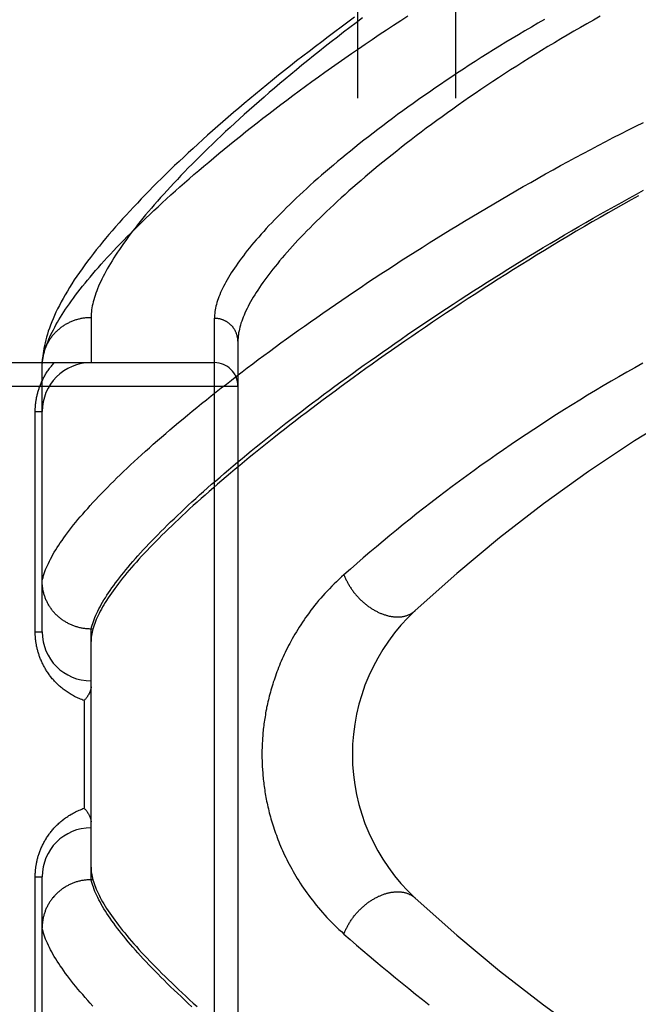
# Model space of a CAD drawing. Header units: inches. Extents: x 0 to 212, y 0 to 138.
# Tile 86 of 256: x 92.546 to 93.336, y 42.877 to 44.134. Entities that reach past the tile are written whole.
import ezdxf

# ---------------------------------------------------------------- set-up
doc = ezdxf.new("R2010")
doc.units = ezdxf.units.IN
doc.header["$LTSCALE"] = 11.6875
doc.header["$MEASUREMENT"] = 0
doc.linetypes.add('HIDDEN', pattern=[0.2, 0.1, -0.1])
doc.layers.add('RIGHTHAND_DOOR_ASSEMBLY', color=7, linetype='CONTINUOUS')
doc.layers.add('SUBPANEL', color=7, linetype='CONTINUOUS')

msp = doc.modelspace()

# ---------------------------------------------------------------- linework, layer by layer
at = {"layer": 'RIGHTHAND_DOOR_ASSEMBLY', "color": 8, "linetype": 'HIDDEN'}
for p, q in [((92.6369, 43.7536), (92.6369, 43.6958)), ((92.7944, 42.6392), (92.7944, 43.7524)), ((92.8244, 43.723), (92.8244, 42.6686)), ((91.7324, 43.6958), (92.7944, 43.6958)), ((92.5744, 43.6924), (92.5745, 43.6948)), ((92.5744, 43.3521), (92.5744, 43.6924)), ((91.7324, 43.6658), (92.8244, 43.6658)), ((92.5656, 43.6333), (92.5744, 43.6333)), ((92.5656, 43.3521), (92.5656, 43.6333)), ((92.64, 43.3582), (92.6393, 43.3558)), ((92.5656, 43.3521), (92.5744, 43.3521)), ((92.6369, 43.3558), (92.6358, 43.3558)), ((92.6393, 43.3558), (92.6369, 43.3558)), ((92.6369, 43.0358), (92.6369, 43.3558)), ((92.6281, 43.2646), (92.6281, 43.1271)), ((92.5656, 43.0396), (92.5744, 43.0396)), ((92.5656, 42.7583), (92.5656, 43.0396)), ((92.5744, 42.6992), (92.5744, 43.0396)), ((92.6369, 43.0358), (92.6358, 43.0358)), ((92.6393, 43.0358), (92.6369, 43.0358))]:
    msp.add_line(p, q, dxfattribs=at)
for points in [[(92.5744, 43.6924), (92.5746, 43.6947), (92.5748, 43.6971), (92.5751, 43.6994), (92.5755, 43.7019), (92.576, 43.7044), (92.5766, 43.7069), (92.5772, 43.7095), (92.578, 43.7121), (92.5788, 43.7147), (92.5797, 43.7175), (92.5808, 43.7202), (92.5819, 43.723), (92.5831, 43.7259), (92.5843, 43.7288), (92.5857, 43.7318), (92.5872, 43.7348), (92.5887, 43.7378), (92.5904, 43.7409), (92.5921, 43.7441), (92.5939, 43.7473), (92.5959, 43.7505), (92.5979, 43.7538), (92.6, 43.7571), (92.6022, 43.7605), (92.6044, 43.764), (92.6068, 43.7675), (92.6093, 43.771), (92.6118, 43.7746), (92.6145, 43.7782), (92.6172, 43.7819), (92.6201, 43.7856), (92.623, 43.7894), (92.6261, 43.7933), (92.6292, 43.7971), (92.6324, 43.8011), (92.6357, 43.805), (92.6391, 43.8091), (92.6426, 43.8132), (92.6462, 43.8173), (92.6499, 43.8215), (92.6537, 43.8257), (92.6576, 43.8299), (92.6616, 43.8343), (92.6657, 43.8386), (92.6699, 43.8431), (92.6742, 43.8475), (92.6786, 43.852), (92.6831, 43.8566), (92.6876, 43.8612), (92.6923, 43.8658), (92.6971, 43.8706), (92.702, 43.8753), (92.707, 43.8801), (92.712, 43.8849), (92.7172, 43.8898), (92.7225, 43.8947), (92.7279, 43.8997), (92.7334, 43.9047), (92.7389, 43.9098), (92.7446, 43.9149), (92.7504, 43.9201), (92.7563, 43.9252), (92.7623, 43.9305), (92.7683, 43.9358), (92.7745, 43.9411), (92.7808, 43.9464), (92.7872, 43.9518), (92.7937, 43.9572), (92.8003, 43.9627), (92.807, 43.9682), (92.8137, 43.9738), (92.8206, 43.9793), (92.8276, 43.9849), (92.8347, 43.9906), (92.8419, 43.9963), (92.8492, 44.002), (92.8565, 44.0077), (92.864, 44.0135), (92.8716, 44.0193), (92.8792, 44.0251), (92.887, 44.0309), (92.8948, 44.0368), (92.9028, 44.0427), (92.9108, 44.0486), (92.919, 44.0545), (92.9272, 44.0604), (92.9355, 44.0664), (92.9439, 44.0724), (92.9524, 44.0784), (92.9609, 44.0844), (92.9696, 44.0904), (92.9783, 44.0964), (92.9871, 44.1024), (92.996, 44.1084), (93.005, 44.1145), (93.0141, 44.1205), (93.0232, 44.1265), (93.0324, 44.1325), (93.0416, 44.1385)], [(93.2873, 44.1379), (93.2788, 44.1331), (93.2703, 44.1283), (93.2619, 44.1235), (93.2535, 44.1187), (93.2452, 44.1139), (93.2369, 44.109), (93.2287, 44.1041), (93.2205, 44.0992), (93.2124, 44.0942), (93.2043, 44.0893), (93.1964, 44.0844), (93.1884, 44.0794), (93.1806, 44.0744), (93.1728, 44.0694), (93.1651, 44.0644), (93.1574, 44.0594), (93.1499, 44.0545), (93.1424, 44.0495), (93.1349, 44.0445), (93.1276, 44.0395), (93.1203, 44.0345), (93.1131, 44.0295), (93.106, 44.0245), (93.099, 44.0195), (93.092, 44.0146), (93.0852, 44.0096), (93.0784, 44.0047), (93.0717, 43.9998), (93.0651, 43.9949), (93.0586, 43.99), (93.0521, 43.9851), (93.0458, 43.9802), (93.0395, 43.9754), (93.0333, 43.9706), (93.0273, 43.9658), (93.0213, 43.961), (93.0154, 43.9563), (93.0095, 43.9516), (93.0038, 43.9469), (92.9982, 43.9422), (92.9926, 43.9376), (92.9872, 43.933), (92.9818, 43.9284), (92.9766, 43.9239), (92.9714, 43.9194), (92.9663, 43.9149), (92.9613, 43.9105), (92.9564, 43.906), (92.9516, 43.9017), (92.9469, 43.8973), (92.9423, 43.893), (92.9378, 43.8888), (92.9334, 43.8845), (92.929, 43.8803), (92.9248, 43.8762), (92.9206, 43.8721), (92.9166, 43.868), (92.9126, 43.8639), (92.9087, 43.8599), (92.9049, 43.856), (92.9012, 43.852), (92.8976, 43.8482), (92.8941, 43.8443), (92.8907, 43.8405), (92.8873, 43.8367), (92.8841, 43.833), (92.8809, 43.8294), (92.8778, 43.8257), (92.8749, 43.8221), (92.872, 43.8186), (92.8692, 43.8151), (92.8665, 43.8116), (92.8638, 43.8082), (92.8613, 43.8048), (92.8588, 43.8014), (92.8565, 43.7981), (92.8542, 43.7949), (92.852, 43.7917), (92.8499, 43.7885), (92.8479, 43.7854), (92.8459, 43.7823), (92.8441, 43.7792), (92.8423, 43.7762), (92.8406, 43.7733), (92.839, 43.7704), (92.8375, 43.7675), (92.8361, 43.7647), (92.8348, 43.7619), (92.8335, 43.7591), (92.8323, 43.7564), (92.8312, 43.7538), (92.8302, 43.7511), (92.8293, 43.7486), (92.8284, 43.746), (92.8277, 43.7435), (92.827, 43.7411), (92.8264, 43.7387), (92.8259, 43.7363), (92.8254, 43.734), (92.8251, 43.7317), (92.8248, 43.7295), (92.8246, 43.7273), (92.8245, 43.7251), (92.8244, 43.723)], [(92.9736, 44.1366), (92.965, 44.1303), (92.9565, 44.1241), (92.9481, 44.1179), (92.9398, 44.1116), (92.9315, 44.1054), (92.9234, 44.0992), (92.9153, 44.0931), (92.9073, 44.0869), (92.8995, 44.0808), (92.8917, 44.0747), (92.884, 44.0686), (92.8763, 44.0625), (92.8688, 44.0565), (92.8614, 44.0505), (92.854, 44.0445), (92.8468, 44.0385), (92.8396, 44.0326), (92.8326, 44.0266), (92.8256, 44.0208), (92.8188, 44.0149), (92.812, 44.0091), (92.8053, 44.0033), (92.7987, 43.9975), (92.7922, 43.9918), (92.7858, 43.9861), (92.7795, 43.9804), (92.7733, 43.9748), (92.7672, 43.9692), (92.7611, 43.9637), (92.7552, 43.9581), (92.7493, 43.9526), (92.7436, 43.9472), (92.7379, 43.9417), (92.7324, 43.9363), (92.7269, 43.931), (92.7215, 43.9257), (92.7162, 43.9204), (92.711, 43.9151), (92.7059, 43.9099), (92.7009, 43.9047), (92.696, 43.8995), (92.6911, 43.8944), (92.6864, 43.8893), (92.6817, 43.8842), (92.6771, 43.8792), (92.6726, 43.8742), (92.6682, 43.8692), (92.6639, 43.8642), (92.6597, 43.8593), (92.6555, 43.8544), (92.6515, 43.8495), (92.6475, 43.8446), (92.6436, 43.8397), (92.6398, 43.8349), (92.6361, 43.8301), (92.6325, 43.8253), (92.6289, 43.8205), (92.6255, 43.8157), (92.6221, 43.8109), (92.6188, 43.8061), (92.6155, 43.8013), (92.6124, 43.7965), (92.6094, 43.7917), (92.6066, 43.787), (92.6038, 43.7824), (92.6012, 43.7778), (92.5987, 43.7733), (92.5964, 43.7688), (92.5942, 43.7645), (92.5921, 43.7602), (92.5902, 43.756), (92.5884, 43.7518), (92.5867, 43.7477), (92.5851, 43.7437), (92.5837, 43.7398), (92.5823, 43.7359), (92.5811, 43.7321), (92.58, 43.7284), (92.579, 43.7247), (92.5781, 43.7211), (92.5773, 43.7175), (92.5767, 43.714), (92.5761, 43.7106), (92.5756, 43.7073), (92.5752, 43.704), (92.5749, 43.7009), (92.5746, 43.6978), (92.5745, 43.6948)], [(92.9837, 44.1358), (92.9755, 44.1296), (92.9674, 44.1235), (92.9595, 44.1174), (92.9516, 44.1114), (92.9438, 44.1053), (92.9361, 44.0993), (92.9285, 44.0933), (92.921, 44.0873), (92.9136, 44.0813), (92.9063, 44.0754), (92.8991, 44.0695), (92.892, 44.0636), (92.885, 44.0578), (92.8781, 44.052), (92.8713, 44.0462), (92.8646, 44.0405), (92.858, 44.0348), (92.8515, 44.0291), (92.8451, 44.0235), (92.8387, 44.0179), (92.8325, 44.0124), (92.8264, 44.0069), (92.8204, 44.0014), (92.8145, 43.996), (92.8088, 43.9906), (92.8031, 43.9853), (92.7975, 43.98), (92.792, 43.9748), (92.7866, 43.9696), (92.7813, 43.9644), (92.7761, 43.9593), (92.771, 43.9543), (92.766, 43.9493), (92.7611, 43.9443), (92.7564, 43.9394), (92.7517, 43.9345), (92.7471, 43.9297), (92.7426, 43.925), (92.7382, 43.9202), (92.7339, 43.9156), (92.7297, 43.911), (92.7256, 43.9064), (92.7216, 43.9019), (92.7177, 43.8974), (92.7139, 43.893), (92.7102, 43.8887), (92.7066, 43.8843), (92.7031, 43.8801), (92.6996, 43.8759), (92.6963, 43.8717), (92.6931, 43.8676), (92.69, 43.8636), (92.6869, 43.8596), (92.684, 43.8556), (92.6811, 43.8517), (92.6783, 43.8479), (92.6757, 43.8441), (92.6731, 43.8403), (92.6706, 43.8366), (92.6682, 43.833), (92.6659, 43.8294), (92.6637, 43.8258), (92.6616, 43.8224), (92.6595, 43.8189), (92.6576, 43.8155), (92.6557, 43.8122), (92.654, 43.8089), (92.6523, 43.8057), (92.6507, 43.8025), (92.6492, 43.7993), (92.6478, 43.7963), (92.6465, 43.7932), (92.6452, 43.7902), (92.6441, 43.7873), (92.643, 43.7844), (92.642, 43.7816), (92.6411, 43.7788), (92.6403, 43.7761), (92.6396, 43.7734), (92.639, 43.7707), (92.6384, 43.7681), (92.638, 43.7656), (92.6376, 43.7631), (92.6373, 43.7607), (92.6371, 43.7583), (92.637, 43.7559), (92.6369, 43.7536)], [(93.216, 44.1338), (93.2076, 44.129), (93.1993, 44.1241), (93.1911, 44.1193), (93.1829, 44.1144), (93.1748, 44.1096), (93.1668, 44.1047), (93.1588, 44.0998), (93.1509, 44.0949), (93.143, 44.09), (93.1353, 44.0851), (93.1276, 44.0802), (93.12, 44.0754), (93.1125, 44.0705), (93.105, 44.0656), (93.0976, 44.0607), (93.0904, 44.0558), (93.0831, 44.0509), (93.076, 44.0461), (93.069, 44.0412), (93.062, 44.0364), (93.0551, 44.0315), (93.0483, 44.0267), (93.0416, 44.0219), (93.035, 44.0171), (93.0285, 44.0123), (93.022, 44.0076), (93.0157, 44.0029), (93.0094, 43.9982), (93.0033, 43.9935), (92.9972, 43.9888), (92.9912, 43.9842), (92.9853, 43.9796), (92.9795, 43.975), (92.9738, 43.9704), (92.9681, 43.9659), (92.9626, 43.9614), (92.9572, 43.9569), (92.9518, 43.9524), (92.9465, 43.948), (92.9414, 43.9436), (92.9363, 43.9393), (92.9313, 43.935), (92.9264, 43.9307), (92.9216, 43.9264), (92.9169, 43.9222), (92.9123, 43.918), (92.9078, 43.9139), (92.9034, 43.9098), (92.899, 43.9057), (92.8948, 43.9016), (92.8907, 43.8976), (92.8866, 43.8937), (92.8826, 43.8897), (92.8787, 43.8859), (92.875, 43.882), (92.8713, 43.8782), (92.8677, 43.8744), (92.8641, 43.8707), (92.8607, 43.867), (92.8574, 43.8633), (92.8541, 43.8597), (92.851, 43.8561), (92.8479, 43.8526), (92.8449, 43.8491), (92.842, 43.8456), (92.8392, 43.8422), (92.8365, 43.8388), (92.8339, 43.8355), (92.8314, 43.8322), (92.8289, 43.829), (92.8265, 43.8257), (92.8243, 43.8226), (92.8221, 43.8194), (92.82, 43.8164), (92.8179, 43.8133), (92.816, 43.8103), (92.8141, 43.8073), (92.8124, 43.8044), (92.8107, 43.8015), (92.8091, 43.7987), (92.8076, 43.7959), (92.8061, 43.7931), (92.8048, 43.7904), (92.8035, 43.7877), (92.8024, 43.7851), (92.8013, 43.7825), (92.8002, 43.7799), (92.7993, 43.7774), (92.7985, 43.7749), (92.7977, 43.7725), (92.797, 43.7701), (92.7964, 43.7677), (92.7959, 43.7654), (92.7954, 43.7632), (92.7951, 43.7609), (92.7948, 43.7587), (92.7946, 43.7566), (92.7945, 43.7545), (92.7944, 43.7524)], [(92.5744, 43.417), (92.5749, 43.4194), (92.5756, 43.4217), (92.5763, 43.4242), (92.5771, 43.4266), (92.5779, 43.4291), (92.5789, 43.4317), (92.58, 43.4343), (92.5811, 43.4369), (92.5824, 43.4396), (92.5837, 43.4424), (92.5851, 43.4451), (92.5866, 43.4479), (92.5882, 43.4508), (92.5899, 43.4537), (92.5917, 43.4567), (92.5936, 43.4597), (92.5956, 43.4627), (92.5976, 43.4658), (92.5998, 43.4689), (92.602, 43.4721), (92.6043, 43.4753), (92.6067, 43.4785), (92.6092, 43.4818), (92.6118, 43.4852), (92.6145, 43.4886), (92.6173, 43.492), (92.6202, 43.4955), (92.6231, 43.499), (92.6262, 43.5025), (92.6293, 43.5061), (92.6326, 43.5098), (92.6359, 43.5135), (92.6393, 43.5172), (92.6428, 43.521), (92.6464, 43.5248), (92.6501, 43.5287), (92.6539, 43.5326), (92.6578, 43.5365), (92.6617, 43.5405), (92.6658, 43.5446), (92.6699, 43.5486), (92.6742, 43.5527), (92.6785, 43.5569), (92.6829, 43.5611), (92.6874, 43.5653), (92.692, 43.5696), (92.6967, 43.574), (92.7015, 43.5783), (92.7064, 43.5827), (92.7114, 43.5872), (92.7164, 43.5917), (92.7216, 43.5962), (92.7268, 43.6007), (92.7322, 43.6053), (92.7376, 43.61), (92.7431, 43.6147), (92.7487, 43.6194), (92.7544, 43.6241), (92.7602, 43.6289), (92.7661, 43.6338), (92.772, 43.6386), (92.7781, 43.6435), (92.7842, 43.6485), (92.7905, 43.6534), (92.7968, 43.6584), (92.8032, 43.6635), (92.8097, 43.6685), (92.8163, 43.6736), (92.8229, 43.6788), (92.8297, 43.6839), (92.8365, 43.6891), (92.8434, 43.6943), (92.8505, 43.6996), (92.8575, 43.7049), (92.8647, 43.7102), (92.872, 43.7155), (92.8793, 43.7209), (92.8867, 43.7262), (92.8942, 43.7316), (92.9018, 43.7371), (92.9095, 43.7425), (92.9172, 43.748), (92.9251, 43.7535), (92.9329, 43.759), (92.9409, 43.7645), (92.949, 43.77), (92.9571, 43.7756), (92.9653, 43.7811), (92.9735, 43.7867), (92.9818, 43.7923), (92.9902, 43.7979), (92.9987, 43.8035), (93.0072, 43.8091), (93.0158, 43.8147), (93.0245, 43.8204), (93.0332, 43.826), (93.042, 43.8316), (93.0508, 43.8372), (93.0597, 43.8429), (93.0686, 43.8485), (93.0776, 43.8541), (93.0867, 43.8597), (93.0958, 43.8653), (93.1049, 43.8709), (93.1141, 43.8765), (93.1233, 43.8821), (93.1326, 43.8876), (93.1419, 43.8931), (93.1513, 43.8986), (93.1606, 43.9041), (93.17, 43.9096), (93.1795, 43.9151), (93.189, 43.9205), (93.1985, 43.9259), (93.208, 43.9312), (93.2175, 43.9366), (93.2271, 43.9419), (93.2366, 43.9472), (93.2462, 43.9524), (93.2558, 43.9576), (93.2654, 43.9628), (93.2751, 43.9679), (93.2847, 43.973), (93.2943, 43.978), (93.3039, 43.983), (93.3135, 43.9879), (93.3232, 43.9928), (93.3328, 43.9977), (93.3424, 44.0025)], [(92.6369, 43.3558), (92.6375, 43.3582), (92.6382, 43.3606), (92.639, 43.363), (92.6399, 43.3655), (92.6408, 43.3681), (92.6419, 43.3707), (92.643, 43.3733), (92.6443, 43.3759), (92.6456, 43.3787), (92.647, 43.3814), (92.6485, 43.3842), (92.65, 43.387), (92.6517, 43.3899), (92.6534, 43.3929), (92.6553, 43.3958), (92.6572, 43.3989), (92.6592, 43.4019), (92.6613, 43.405), (92.6635, 43.4082), (92.6658, 43.4113), (92.6682, 43.4146), (92.6707, 43.4179), (92.6732, 43.4212), (92.6759, 43.4245), (92.6786, 43.4279), (92.6814, 43.4314), (92.6843, 43.4349), (92.6873, 43.4384), (92.6904, 43.442), (92.6936, 43.4456), (92.6968, 43.4493), (92.7002, 43.453), (92.7036, 43.4568), (92.7071, 43.4606), (92.7107, 43.4644), (92.7145, 43.4683), (92.7182, 43.4722), (92.7221, 43.4762), (92.7261, 43.4802), (92.7302, 43.4842), (92.7343, 43.4883), (92.7385, 43.4924), (92.7429, 43.4966), (92.7473, 43.5008), (92.7518, 43.505), (92.7564, 43.5093), (92.761, 43.5137), (92.7658, 43.518), (92.7707, 43.5225), (92.7756, 43.5269), (92.7806, 43.5314), (92.7857, 43.5359), (92.7909, 43.5405), (92.7962, 43.5451), (92.8016, 43.5497), (92.8071, 43.5544), (92.8126, 43.5591), (92.8183, 43.5639), (92.824, 43.5687), (92.8298, 43.5735), (92.8357, 43.5784), (92.8416, 43.5832), (92.8477, 43.5882), (92.8538, 43.5931), (92.8601, 43.5981), (92.8664, 43.6032), (92.8728, 43.6082), (92.8793, 43.6133), (92.8858, 43.6184), (92.8924, 43.6236), (92.8992, 43.6287), (92.906, 43.634), (92.9128, 43.6392), (92.9198, 43.6444), (92.9268, 43.6497), (92.934, 43.655), (92.9411, 43.6604), (92.9484, 43.6657), (92.9558, 43.6711), (92.9632, 43.6765), (92.9707, 43.6819), (92.9782, 43.6874), (92.9859, 43.6928), (92.9936, 43.6983), (93.0013, 43.7038), (93.0092, 43.7093), (93.0171, 43.7148), (93.0251, 43.7204), (93.0331, 43.7259), (93.0412, 43.7315), (93.0494, 43.7371), (93.0576, 43.7426), (93.0659, 43.7482), (93.0742, 43.7538), (93.0826, 43.7594), (93.0911, 43.765), (93.0996, 43.7706), (93.1082, 43.7762), (93.1168, 43.7817), (93.1255, 43.7873), (93.1342, 43.7929), (93.1429, 43.7985), (93.1517, 43.804), (93.1606, 43.8096), (93.1694, 43.8151), (93.1784, 43.8207), (93.1873, 43.8262), (93.1963, 43.8317), (93.2053, 43.8371), (93.2143, 43.8426), (93.2234, 43.848), (93.2325, 43.8534), (93.2416, 43.8588), (93.2507, 43.8642), (93.2599, 43.8695), (93.2691, 43.8748), (93.2782, 43.8801), (93.2874, 43.8853), (93.2966, 43.8905), (93.3058, 43.8956), (93.3151, 43.9008), (93.3243, 43.9059), (93.3335, 43.9109), (93.3427, 43.9159)], [(93.3363, 43.9089), (93.3268, 43.9036), (93.3171, 43.8982), (93.3073, 43.8926), (93.2973, 43.887), (93.2873, 43.8812), (93.2772, 43.8753), (93.267, 43.8694), (93.2567, 43.8634), (93.2465, 43.8573), (93.2363, 43.8512), (93.2262, 43.8451), (93.2161, 43.839), (93.206, 43.8329), (93.1961, 43.8267), (93.1862, 43.8206), (93.1764, 43.8145), (93.1666, 43.8083), (93.1569, 43.8022), (93.1473, 43.796), (93.1377, 43.7899), (93.1282, 43.7838), (93.1188, 43.7777), (93.1095, 43.7715), (93.1003, 43.7655), (93.0911, 43.7594), (93.082, 43.7533), (93.073, 43.7473), (93.0641, 43.7412), (93.0553, 43.7352), (93.0465, 43.7292), (93.0379, 43.7233), (93.0293, 43.7173), (93.0208, 43.7114), (93.0124, 43.7056), (93.0041, 43.6997), (92.9959, 43.6939), (92.9878, 43.6881), (92.9798, 43.6823), (92.9718, 43.6766), (92.964, 43.6709), (92.9562, 43.6652), (92.9486, 43.6595), (92.941, 43.6539), (92.9335, 43.6484), (92.9261, 43.6428), (92.9189, 43.6374), (92.9117, 43.6319), (92.9046, 43.6265), (92.8976, 43.6211), (92.8907, 43.6158), (92.8838, 43.6105), (92.8771, 43.6052), (92.8705, 43.6), (92.864, 43.5948), (92.8575, 43.5897), (92.8512, 43.5846), (92.845, 43.5795), (92.8388, 43.5745), (92.8328, 43.5695), (92.8268, 43.5646), (92.8209, 43.5597), (92.8152, 43.5549), (92.8095, 43.5501), (92.8039, 43.5454), (92.7984, 43.5407), (92.7931, 43.536), (92.7878, 43.5314), (92.7826, 43.5268), (92.7775, 43.5223), (92.7724, 43.5178), (92.7675, 43.5134), (92.7627, 43.509), (92.758, 43.5046), (92.7533, 43.5003), (92.7488, 43.4961), (92.7443, 43.4919), (92.74, 43.4877), (92.7357, 43.4836), (92.7315, 43.4795), (92.7275, 43.4755), (92.7235, 43.4715), (92.7196, 43.4676), (92.7158, 43.4637), (92.712, 43.4598), (92.7084, 43.456), (92.7049, 43.4523), (92.7015, 43.4486), (92.6981, 43.4449), (92.6949, 43.4413), (92.6917, 43.4377), (92.6886, 43.4342), (92.6856, 43.4307), (92.6827, 43.4273), (92.6799, 43.4239), (92.6772, 43.4205), (92.6746, 43.4172), (92.6721, 43.414), (92.6696, 43.4108), (92.6673, 43.4076), (92.665, 43.4045), (92.6628, 43.4014), (92.6607, 43.3984), (92.6587, 43.3954), (92.6568, 43.3924), (92.655, 43.3895), (92.6533, 43.3867), (92.6516, 43.3839), (92.6501, 43.3811), (92.6486, 43.3784), (92.6472, 43.3757), (92.6459, 43.3731), (92.6447, 43.3705), (92.6436, 43.3679), (92.6425, 43.3654), (92.6416, 43.363), (92.6407, 43.3605), (92.64, 43.3582)], [(92.5745, 43.6958), (92.5746, 43.6969), (92.5747, 43.698), (92.5748, 43.6991), (92.5749, 43.7002), (92.5751, 43.7013), (92.5753, 43.7024), (92.5755, 43.7035), (92.5757, 43.7046), (92.5759, 43.7057), (92.5762, 43.7068), (92.5764, 43.7079), (92.5767, 43.709), (92.5771, 43.71), (92.5774, 43.7111), (92.5778, 43.7122), (92.5781, 43.7132), (92.5785, 43.7143), (92.579, 43.7153), (92.5794, 43.7164), (92.5799, 43.7174), (92.5803, 43.7184), (92.5808, 43.7194), (92.5813, 43.7204), (92.5819, 43.7214), (92.5824, 43.7224), (92.583, 43.7233), (92.5836, 43.7243), (92.5842, 43.7252), (92.5848, 43.7262), (92.5854, 43.7271), (92.5861, 43.728), (92.5868, 43.7289), (92.5874, 43.7298), (92.5882, 43.7307), (92.5889, 43.7316), (92.5896, 43.7324), (92.5904, 43.7333), (92.5911, 43.7341), (92.5919, 43.7349), (92.5927, 43.7357), (92.5935, 43.7365), (92.5944, 43.7372), (92.5952, 43.738), (92.5961, 43.7387), (92.5969, 43.7395), (92.5978, 43.7402), (92.5987, 43.7409), (92.5996, 43.7415), (92.6006, 43.7422), (92.6015, 43.7428), (92.6024, 43.7435), (92.6034, 43.7441), (92.6044, 43.7447), (92.6053, 43.7452), (92.6063, 43.7458), (92.6073, 43.7463), (92.6083, 43.7468), (92.6094, 43.7473), (92.6104, 43.7478), (92.6114, 43.7483), (92.6125, 43.7487), (92.6135, 43.7492), (92.6146, 43.7496), (92.6157, 43.75), (92.6167, 43.7503), (92.6178, 43.7507), (92.6189, 43.751), (92.62, 43.7513), (92.6211, 43.7516), (92.6222, 43.7519), (92.6233, 43.7521), (92.6244, 43.7524), (92.6256, 43.7526), (92.6267, 43.7528), (92.6278, 43.753), (92.6289, 43.7531), (92.6301, 43.7532), (92.6312, 43.7534), (92.6324, 43.7535), (92.6335, 43.7535), (92.6346, 43.7536), (92.6358, 43.7536), (92.6369, 43.7536)], [(92.8244, 43.723), (92.8244, 43.7236), (92.8244, 43.7243), (92.8244, 43.7249), (92.8243, 43.7255), (92.8242, 43.7262), (92.8242, 43.7268), (92.8241, 43.7275), (92.824, 43.7281), (92.8238, 43.7287), (92.8237, 43.7293), (92.8236, 43.73), (92.8234, 43.7306), (92.8232, 43.7312), (92.823, 43.7318), (92.8228, 43.7324), (92.8226, 43.733), (92.8224, 43.7336), (92.8221, 43.7342), (92.8219, 43.7348), (92.8216, 43.7354), (92.8213, 43.736), (92.821, 43.7366), (92.8207, 43.7371), (92.8204, 43.7377), (92.8201, 43.7382), (92.8197, 43.7388), (92.8194, 43.7393), (92.819, 43.7398), (92.8186, 43.7404), (92.8182, 43.7409), (92.8178, 43.7414), (92.8174, 43.7419), (92.817, 43.7424), (92.8165, 43.7428), (92.8161, 43.7433), (92.8156, 43.7438), (92.8152, 43.7442), (92.8147, 43.7446), (92.8142, 43.7451), (92.8137, 43.7455), (92.8132, 43.7459), (92.8127, 43.7463), (92.8122, 43.7467), (92.8116, 43.7471), (92.8111, 43.7474), (92.8105, 43.7478), (92.81, 43.7481), (92.8094, 43.7484), (92.8088, 43.7487), (92.8083, 43.7491), (92.8077, 43.7493), (92.8071, 43.7496), (92.8065, 43.7499), (92.8059, 43.7501), (92.8053, 43.7504), (92.8047, 43.7506), (92.8041, 43.7508), (92.8034, 43.751), (92.8028, 43.7512), (92.8022, 43.7514), (92.8015, 43.7515), (92.8009, 43.7517), (92.8003, 43.7518), (92.7996, 43.7519), (92.799, 43.752), (92.7983, 43.7521), (92.7977, 43.7522), (92.797, 43.7523), (92.7964, 43.7523), (92.7957, 43.7523), (92.7951, 43.7524), (92.7944, 43.7524)], [(92.5656, 43.6333), (92.5656, 43.6344), (92.5657, 43.6354), (92.5657, 43.6365), (92.5657, 43.6375), (92.5658, 43.6386), (92.5658, 43.6397), (92.5659, 43.6407), (92.566, 43.6418), (92.5661, 43.6429), (92.5662, 43.6439), (92.5664, 43.645), (92.5665, 43.6461), (92.5667, 43.6472), (92.5668, 43.6483), (92.567, 43.6494), (92.5672, 43.6505), (92.5674, 43.6515), (92.5677, 43.6526), (92.5679, 43.6538), (92.5682, 43.6549), (92.5685, 43.656), (92.5687, 43.6571), (92.5691, 43.6582), (92.5694, 43.6594), (92.5697, 43.6605), (92.5701, 43.6616), (92.5705, 43.6628), (92.5708, 43.6639), (92.5713, 43.6651), (92.5717, 43.6662), (92.5721, 43.6674), (92.5726, 43.6686), (92.5731, 43.6697), (92.5736, 43.6709), (92.5741, 43.672), (92.5747, 43.6732), (92.5752, 43.6743), (92.5758, 43.6755), (92.5764, 43.6767), (92.577, 43.6778), (92.5777, 43.679), (92.5783, 43.6801), (92.579, 43.6813), (92.5797, 43.6824), (92.5805, 43.6835), (92.5812, 43.6847), (92.582, 43.6858), (92.5828, 43.6869), (92.5836, 43.6881), (92.5844, 43.6892), (92.5853, 43.6903), (92.5862, 43.6914), (92.5871, 43.6925), (92.588, 43.6936), (92.589, 43.6947), (92.5899, 43.6958)], [(93.3416, 43.695), (93.3314, 43.6893), (93.3213, 43.6836), (93.3112, 43.6778), (93.3012, 43.672), (93.2912, 43.6661), (93.2812, 43.6601), (93.2712, 43.6541), (93.2613, 43.6481), (93.2513, 43.642), (93.2415, 43.6358), (93.2316, 43.6296), (93.2218, 43.6233), (93.2121, 43.617), (93.2023, 43.6106), (93.1926, 43.6042), (93.183, 43.5978), (93.1734, 43.5912), (93.1638, 43.5847), (93.1543, 43.5781), (93.1449, 43.5715), (93.1354, 43.5648), (93.1261, 43.5581), (93.1168, 43.5513), (93.1075, 43.5445), (93.0983, 43.5377), (93.0892, 43.5308), (93.0801, 43.5239), (93.0711, 43.517), (93.0621, 43.5101), (93.0532, 43.5031), (93.0444, 43.4961), (93.0357, 43.4891), (93.027, 43.4821), (93.0184, 43.475), (93.0099, 43.468), (93.0014, 43.4609), (92.993, 43.4538), (92.9846, 43.4466), (92.9763, 43.4394), (92.9681, 43.4323), (92.9599, 43.4251)], [(92.9599, 43.4251), (92.9567, 43.4222), (92.9535, 43.4192), (92.9503, 43.4162), (92.9473, 43.4133), (92.9443, 43.4103), (92.9413, 43.4072), (92.9384, 43.4042), (92.9356, 43.4012), (92.9329, 43.3981), (92.9302, 43.395), (92.9276, 43.392), (92.925, 43.3889), (92.9225, 43.3858), (92.9201, 43.3827), (92.9177, 43.3797), (92.9154, 43.3766), (92.9132, 43.3735), (92.911, 43.3705), (92.9089, 43.3674), (92.9068, 43.3644), (92.9048, 43.3613), (92.9028, 43.3583), (92.901, 43.3553), (92.8991, 43.3523), (92.8973, 43.3493), (92.8956, 43.3464), (92.8939, 43.3434), (92.8923, 43.3405), (92.8907, 43.3375), (92.8892, 43.3346), (92.8877, 43.3317), (92.8863, 43.3289), (92.8849, 43.326), (92.8836, 43.3232), (92.8823, 43.3204), (92.881, 43.3176), (92.8798, 43.3148), (92.8786, 43.312), (92.8775, 43.3093), (92.8764, 43.3065), (92.8753, 43.3038), (92.8743, 43.3011), (92.8733, 43.2985), (92.8724, 43.2958), (92.8715, 43.2932), (92.8706, 43.2906), (92.8697, 43.288), (92.8689, 43.2854), (92.8681, 43.2828), (92.8673, 43.2802), (92.8666, 43.2777), (92.8659, 43.2752), (92.8652, 43.2727), (92.8646, 43.2702), (92.864, 43.2677), (92.8634, 43.2653), (92.8628, 43.2628), (92.8622, 43.2604), (92.8617, 43.258), (92.8612, 43.2556), (92.8608, 43.2533), (92.8603, 43.2509), (92.8599, 43.2486), (92.8595, 43.2463), (92.8591, 43.2439), (92.8587, 43.2416), (92.8584, 43.2393), (92.858, 43.2371), (92.8577, 43.2348), (92.8575, 43.2325), (92.8572, 43.2303), (92.8569, 43.228), (92.8567, 43.2258), (92.8565, 43.2236), (92.8563, 43.2214), (92.8561, 43.2191), (92.8559, 43.2169), (92.8558, 43.2147), (92.8557, 43.2125), (92.8555, 43.2103), (92.8554, 43.2081), (92.8554, 43.206), (92.8553, 43.2038), (92.8552, 43.2016), (92.8552, 43.1994), (92.8552, 43.1972), (92.8552, 43.195), (92.8552, 43.1928), (92.8552, 43.1906), (92.8553, 43.1884), (92.8553, 43.1862), (92.8554, 43.184), (92.8555, 43.1818), (92.8556, 43.1796), (92.8558, 43.1774), (92.8559, 43.1752), (92.8561, 43.173), (92.8562, 43.1707), (92.8564, 43.1685), (92.8567, 43.1663), (92.8569, 43.164), (92.8571, 43.1617), (92.8574, 43.1595), (92.8577, 43.1572), (92.858, 43.1549), (92.8583, 43.1526), (92.8587, 43.1503), (92.859, 43.1479), (92.8594, 43.1456), (92.8598, 43.1432), (92.8603, 43.1409), (92.8607, 43.1385), (92.8612, 43.1361), (92.8617, 43.1337), (92.8622, 43.1312), (92.8628, 43.1288), (92.8634, 43.1263), (92.864, 43.1238), (92.8646, 43.1213), (92.8653, 43.1188), (92.866, 43.1162), (92.8667, 43.1136), (92.8674, 43.1111), (92.8682, 43.1085), (92.869, 43.1058), (92.8699, 43.1032), (92.8707, 43.1005), (92.8716, 43.0979), (92.8726, 43.0952), (92.8736, 43.0925), (92.8746, 43.0898), (92.8756, 43.087), (92.8767, 43.0842), (92.8778, 43.0815), (92.879, 43.0786), (92.8802, 43.0758), (92.8815, 43.073), (92.8828, 43.0701), (92.8841, 43.0672), (92.8855, 43.0643), (92.8869, 43.0614), (92.8884, 43.0585), (92.89, 43.0555), (92.8915, 43.0525), (92.8932, 43.0495), (92.8949, 43.0465), (92.8966, 43.0435), (92.8984, 43.0405), (92.9003, 43.0374), (92.9022, 43.0343), (92.9041, 43.0313), (92.9062, 43.0282), (92.9083, 43.0251), (92.9104, 43.022), (92.9126, 43.0189), (92.9149, 43.0157), (92.9172, 43.0126), (92.9196, 43.0095), (92.9221, 43.0063), (92.9246, 43.0032), (92.9272, 43.0001), (92.9299, 42.997), (92.9326, 42.9939), (92.9354, 42.9907), (92.9382, 42.9877), (92.9411, 42.9846), (92.9441, 42.9815), (92.9471, 42.9785), (92.9502, 42.9754), (92.9534, 42.9724), (92.9566, 42.9695), (92.9599, 42.9665)], [(92.9599, 43.4251), (92.9603, 43.4241), (92.9607, 43.4231), (92.9611, 43.4221), (92.9615, 43.4212), (92.962, 43.4202), (92.9624, 43.4192), (92.9629, 43.4182), (92.9634, 43.4172), (92.9639, 43.4163), (92.9644, 43.4153), (92.9649, 43.4143), (92.9655, 43.4133), (92.966, 43.4124), (92.9666, 43.4114), (92.9672, 43.4105), (92.9678, 43.4095), (92.9684, 43.4086), (92.969, 43.4076), (92.9696, 43.4067), (92.9703, 43.4058), (92.971, 43.4049), (92.9716, 43.4039), (92.9723, 43.403), (92.973, 43.4021), (92.9737, 43.4012), (92.9745, 43.4004), (92.9752, 43.3995), (92.976, 43.3986), (92.9767, 43.3978), (92.9775, 43.3969), (92.9783, 43.3961), (92.9791, 43.3953), (92.9799, 43.3944), (92.9807, 43.3936), (92.9815, 43.3928), (92.9823, 43.392), (92.9832, 43.3913), (92.984, 43.3905), (92.9849, 43.3898), (92.9857, 43.389), (92.9866, 43.3883), (92.9875, 43.3876), (92.9883, 43.3869), (92.9892, 43.3862), (92.9901, 43.3855), (92.991, 43.3848), (92.9919, 43.3842), (92.9929, 43.3835), (92.9938, 43.3829), (92.9947, 43.3823), (92.9956, 43.3817), (92.9966, 43.3811), (92.9975, 43.3806), (92.9984, 43.38), (92.9994, 43.3795), (93.0003, 43.379), (93.0013, 43.3785), (93.0022, 43.378), (93.0032, 43.3775), (93.0041, 43.377), (93.0051, 43.3766), (93.0061, 43.3762), (93.007, 43.3758), (93.008, 43.3754), (93.0089, 43.375), (93.0099, 43.3746), (93.0109, 43.3743), (93.0118, 43.374), (93.0128, 43.3737), (93.0137, 43.3734), (93.0147, 43.3731), (93.0156, 43.3729), (93.0166, 43.3726), (93.0175, 43.3724), (93.0185, 43.3722), (93.0194, 43.372), (93.0203, 43.3718), (93.0213, 43.3717), (93.0222, 43.3716), (93.0231, 43.3715), (93.0241, 43.3714), (93.025, 43.3713), (93.0259, 43.3712), (93.0268, 43.3712), (93.0277, 43.3712), (93.0286, 43.3712), (93.0294, 43.3712), (93.0303, 43.3712), (93.0312, 43.3713), (93.032, 43.3713), (93.0329, 43.3714), (93.0337, 43.3715), (93.0346, 43.3716), (93.0354, 43.3718), (93.0362, 43.3719), (93.037, 43.3721), (93.0378, 43.3723), (93.0386, 43.3725), (93.0394, 43.3727), (93.0402, 43.373), (93.0409, 43.3733), (93.0417, 43.3735), (93.0424, 43.3738), (93.0431, 43.3742), (93.0438, 43.3745), (93.0445, 43.3748), (93.0452, 43.3752), (93.0459, 43.3756), (93.0466, 43.376), (93.0472, 43.3764), (93.0479, 43.3768), (93.0485, 43.3773), (93.0491, 43.3778), (93.0497, 43.3782), (93.0503, 43.3787), (93.0508, 43.3792)], [(92.6358, 43.3558), (92.6346, 43.3559), (92.6335, 43.3559), (92.6324, 43.356), (92.6313, 43.3561), (92.6301, 43.3562), (92.629, 43.3563), (92.6279, 43.3565), (92.6268, 43.3566), (92.6257, 43.3568), (92.6246, 43.357), (92.6235, 43.3573), (92.6224, 43.3575), (92.6213, 43.3578), (92.6202, 43.3581), (92.6191, 43.3584), (92.618, 43.3587), (92.6169, 43.359), (92.6159, 43.3594), (92.6148, 43.3598), (92.6138, 43.3602), (92.6127, 43.3606), (92.6117, 43.361), (92.6107, 43.3615), (92.6096, 43.362), (92.6086, 43.3625), (92.6076, 43.363), (92.6066, 43.3635), (92.6057, 43.364), (92.6047, 43.3646), (92.6037, 43.3652), (92.6028, 43.3658), (92.6018, 43.3664), (92.6009, 43.367), (92.6, 43.3676), (92.5991, 43.3683), (92.5982, 43.369), (92.5973, 43.3697), (92.5964, 43.3704), (92.5956, 43.3711), (92.5948, 43.3718), (92.5939, 43.3726), (92.5931, 43.3734), (92.5923, 43.3741), (92.5915, 43.3749), (92.5908, 43.3758), (92.59, 43.3766), (92.5893, 43.3774), (92.5886, 43.3783), (92.5878, 43.3791), (92.5872, 43.38), (92.5865, 43.3809), (92.5858, 43.3818), (92.5852, 43.3827), (92.5846, 43.3836), (92.584, 43.3845), (92.5834, 43.3855), (92.5828, 43.3864), (92.5822, 43.3874), (92.5817, 43.3884), (92.5812, 43.3893), (92.5807, 43.3903), (92.5802, 43.3913), (92.5797, 43.3923), (92.5793, 43.3934), (92.5789, 43.3944), (92.5784, 43.3954), (92.5781, 43.3964), (92.5777, 43.3975), (92.5773, 43.3985), (92.577, 43.3996), (92.5767, 43.4007), (92.5764, 43.4017), (92.5761, 43.4028), (92.5759, 43.4039), (92.5756, 43.405), (92.5754, 43.406), (92.5752, 43.4071), (92.5751, 43.4082), (92.5749, 43.4093), (92.5748, 43.4104), (92.5747, 43.4115), (92.5746, 43.4126), (92.5745, 43.4137), (92.5745, 43.4148), (92.5744, 43.4159), (92.5744, 43.417)], [(92.6281, 43.2646), (92.6265, 43.2651), (92.625, 43.2657), (92.6234, 43.2663), (92.6218, 43.267), (92.6203, 43.2676), (92.6188, 43.2683), (92.6173, 43.269), (92.6159, 43.2698), (92.6144, 43.2705), (92.613, 43.2713), (92.6116, 43.2721), (92.6102, 43.2729), (92.6088, 43.2738), (92.6075, 43.2746), (92.6062, 43.2755), (92.6049, 43.2764), (92.6036, 43.2773), (92.6024, 43.2782), (92.6012, 43.2792), (92.6, 43.2801), (92.5988, 43.2811), (92.5977, 43.2821), (92.5965, 43.283), (92.5954, 43.284), (92.5943, 43.2851), (92.5933, 43.2861), (92.5923, 43.2871), (92.5912, 43.2882), (92.5903, 43.2892), (92.5893, 43.2903), (92.5884, 43.2913), (92.5874, 43.2924), (92.5865, 43.2935), (92.5857, 43.2946), (92.5848, 43.2957), (92.584, 43.2968), (92.5832, 43.2979), (92.5824, 43.299), (92.5816, 43.3001), (92.5809, 43.3012), (92.5801, 43.3023), (92.5794, 43.3034), (92.5788, 43.3046), (92.5781, 43.3057), (92.5774, 43.3068), (92.5768, 43.3079), (92.5762, 43.3091), (92.5756, 43.3102), (92.5751, 43.3114), (92.5745, 43.3125), (92.574, 43.3136), (92.5735, 43.3148), (92.573, 43.3159), (92.5725, 43.3171), (92.572, 43.3182), (92.5716, 43.3193), (92.5712, 43.3205), (92.5708, 43.3216), (92.5704, 43.3227), (92.57, 43.3239), (92.5697, 43.325), (92.5693, 43.3261), (92.569, 43.3272), (92.5687, 43.3283), (92.5684, 43.3294), (92.5682, 43.3305), (92.5679, 43.3316), (92.5677, 43.3327), (92.5674, 43.3338), (92.5672, 43.3349), (92.567, 43.336), (92.5669, 43.337), (92.5667, 43.3381), (92.5665, 43.3392), (92.5664, 43.3403), (92.5663, 43.3413), (92.5661, 43.3424), (92.566, 43.3435), (92.5659, 43.3445), (92.5659, 43.3456), (92.5658, 43.3467), (92.5657, 43.3477), (92.5657, 43.3488), (92.5657, 43.3499), (92.5656, 43.351), (92.5656, 43.3521)], [(92.6393, 43.3558), (92.6387, 43.3537), (92.6382, 43.3516), (92.6378, 43.3496), (92.6375, 43.3476), (92.6372, 43.3456), (92.6371, 43.3436), (92.637, 43.3417), (92.6369, 43.3399)], [(92.6369, 43.2821), (92.6369, 43.2817), (92.6369, 43.2813), (92.6369, 43.2809), (92.6368, 43.2805), (92.6367, 43.28), (92.6367, 43.2796), (92.6366, 43.2791), (92.6365, 43.2787), (92.6363, 43.2782), (92.6362, 43.2777), (92.636, 43.2772), (92.6359, 43.2767), (92.6357, 43.2762), (92.6355, 43.2757), (92.6352, 43.2752), (92.635, 43.2746), (92.6348, 43.2741), (92.6345, 43.2735), (92.6342, 43.273), (92.6339, 43.2724), (92.6336, 43.2719), (92.6332, 43.2713), (92.6329, 43.2708), (92.6325, 43.2702), (92.6322, 43.2696), (92.6318, 43.2691), (92.6314, 43.2685), (92.6309, 43.2679), (92.6305, 43.2674), (92.63, 43.2668), (92.6296, 43.2662), (92.6291, 43.2657), (92.6286, 43.2651), (92.6281, 43.2646)], [(92.5656, 43.0396), (92.5656, 43.0406), (92.5657, 43.0417), (92.5657, 43.0428), (92.5657, 43.0438), (92.5658, 43.0449), (92.5659, 43.046), (92.5659, 43.0471), (92.566, 43.0481), (92.5661, 43.0492), (92.5663, 43.0503), (92.5664, 43.0514), (92.5665, 43.0525), (92.5667, 43.0536), (92.5669, 43.0547), (92.5671, 43.0558), (92.5673, 43.0569), (92.5675, 43.058), (92.5677, 43.0591), (92.568, 43.0602), (92.5682, 43.0614), (92.5685, 43.0625), (92.5688, 43.0636), (92.5691, 43.0648), (92.5695, 43.0659), (92.5698, 43.0671), (92.5702, 43.0682), (92.5706, 43.0694), (92.571, 43.0705), (92.5714, 43.0717), (92.5718, 43.0729), (92.5723, 43.074), (92.5728, 43.0752), (92.5733, 43.0764), (92.5738, 43.0776), (92.5743, 43.0787), (92.5749, 43.0799), (92.5755, 43.0811), (92.5761, 43.0822), (92.5767, 43.0834), (92.5773, 43.0846), (92.578, 43.0857), (92.5787, 43.0869), (92.5794, 43.088), (92.5801, 43.0892), (92.5808, 43.0904), (92.5816, 43.0915), (92.5824, 43.0926), (92.5832, 43.0938), (92.584, 43.0949), (92.5849, 43.096), (92.5858, 43.0972), (92.5867, 43.0983), (92.5876, 43.0994), (92.5886, 43.1005), (92.5895, 43.1016), (92.5905, 43.1027), (92.5916, 43.1038), (92.5926, 43.1048), (92.5937, 43.1059), (92.5948, 43.1069), (92.5959, 43.108), (92.597, 43.109), (92.5982, 43.11), (92.5994, 43.111), (92.6006, 43.112), (92.6019, 43.113), (92.6031, 43.1139), (92.6044, 43.1149), (92.6058, 43.1158), (92.6071, 43.1167), (92.6085, 43.1176), (92.6098, 43.1184), (92.6113, 43.1193), (92.6127, 43.1201), (92.6141, 43.1209), (92.6156, 43.1217), (92.6171, 43.1225), (92.6186, 43.1232), (92.6202, 43.1239), (92.6217, 43.1246), (92.6233, 43.1252), (92.6249, 43.1259), (92.6265, 43.1265), (92.6281, 43.1271)], [(92.6281, 43.1271), (92.6286, 43.1265), (92.6291, 43.1259), (92.6296, 43.1254), (92.63, 43.1248), (92.6305, 43.1242), (92.6309, 43.1237), (92.6314, 43.1231), (92.6318, 43.1225), (92.6322, 43.122), (92.6325, 43.1214), (92.6329, 43.1208), (92.6332, 43.1203), (92.6336, 43.1197), (92.6339, 43.1192), (92.6342, 43.1186), (92.6345, 43.1181), (92.6348, 43.1175), (92.635, 43.117), (92.6352, 43.1164), (92.6355, 43.1159), (92.6357, 43.1154), (92.6359, 43.1149), (92.636, 43.1144), (92.6362, 43.1139), (92.6363, 43.1134), (92.6365, 43.1129), (92.6366, 43.1125), (92.6367, 43.112), (92.6367, 43.1116), (92.6368, 43.1111), (92.6369, 43.1107), (92.6369, 43.1103), (92.6369, 43.1099), (92.6369, 43.1095)], [(92.6369, 43.0517), (92.637, 43.0499), (92.6371, 43.048), (92.6372, 43.046), (92.6375, 43.0441), (92.6378, 43.042), (92.6382, 43.04), (92.6387, 43.0379), (92.6393, 43.0358)], [(92.6358, 43.0358), (92.6346, 43.0357), (92.6335, 43.0357), (92.6324, 43.0356), (92.6313, 43.0355), (92.6301, 43.0354), (92.629, 43.0353), (92.6279, 43.0351), (92.6268, 43.035), (92.6257, 43.0348), (92.6246, 43.0346), (92.6235, 43.0343), (92.6224, 43.0341), (92.6213, 43.0338), (92.6202, 43.0335), (92.6191, 43.0332), (92.618, 43.0329), (92.6169, 43.0326), (92.6159, 43.0322), (92.6148, 43.0318), (92.6138, 43.0314), (92.6127, 43.031), (92.6117, 43.0306), (92.6107, 43.0301), (92.6096, 43.0296), (92.6086, 43.0292), (92.6076, 43.0286), (92.6066, 43.0281), (92.6057, 43.0276), (92.6047, 43.027), (92.6037, 43.0264), (92.6028, 43.0258), (92.6018, 43.0252), (92.6009, 43.0246), (92.6, 43.024), (92.5991, 43.0233), (92.5982, 43.0226), (92.5973, 43.0219), (92.5964, 43.0212), (92.5956, 43.0205), (92.5948, 43.0198), (92.5939, 43.019), (92.5931, 43.0182), (92.5923, 43.0175), (92.5915, 43.0167), (92.5908, 43.0158), (92.59, 43.015), (92.5893, 43.0142), (92.5886, 43.0133), (92.5878, 43.0125), (92.5872, 43.0116), (92.5865, 43.0107), (92.5858, 43.0098), (92.5852, 43.0089), (92.5846, 43.008), (92.584, 43.0071), (92.5834, 43.0061), (92.5828, 43.0052), (92.5822, 43.0042), (92.5817, 43.0032), (92.5812, 43.0023), (92.5807, 43.0013), (92.5802, 43.0003), (92.5797, 42.9993), (92.5793, 42.9982), (92.5789, 42.9972), (92.5784, 42.9962), (92.5781, 42.9952), (92.5777, 42.9941), (92.5773, 42.9931), (92.577, 42.992), (92.5767, 42.9909), (92.5764, 42.9899), (92.5761, 42.9888), (92.5759, 42.9877), (92.5756, 42.9866), (92.5754, 42.9856), (92.5752, 42.9845), (92.5751, 42.9834), (92.5749, 42.9823), (92.5748, 42.9812), (92.5747, 42.9801), (92.5746, 42.979), (92.5745, 42.9779), (92.5745, 42.9768), (92.5744, 42.9757), (92.5744, 42.9746)], [(92.6399, 43.0261), (92.639, 43.0286), (92.6382, 43.031), (92.6375, 43.0334), (92.6369, 43.0358)], [(92.6393, 43.0358), (92.64, 43.0334), (92.6407, 43.0311), (92.6416, 43.0286), (92.6425, 43.0262), (92.6436, 43.0237), (92.6447, 43.0211), (92.6459, 43.0185), (92.6472, 43.0159), (92.6486, 43.0132), (92.65, 43.0105), (92.6516, 43.0077), (92.6532, 43.0049), (92.655, 43.0021), (92.6568, 42.9992), (92.6587, 42.9962), (92.6607, 42.9932), (92.6628, 42.9902), (92.665, 42.9871), (92.6672, 42.984), (92.6696, 42.9809), (92.672, 42.9777), (92.6746, 42.9744), (92.6772, 42.9711), (92.6799, 42.9678), (92.6827, 42.9644), (92.6856, 42.9609), (92.6886, 42.9575), (92.6916, 42.9539), (92.6948, 42.9504), (92.698, 42.9467), (92.7014, 42.9431), (92.7048, 42.9394), (92.7084, 42.9356), (92.712, 42.9318), (92.7157, 42.928), (92.7195, 42.9241), (92.7234, 42.9202), (92.7274, 42.9162), (92.7314, 42.9122), (92.7356, 42.9081), (92.7399, 42.904), (92.7442, 42.8998), (92.7487, 42.8956), (92.7532, 42.8914), (92.7578, 42.8871), (92.7626, 42.8827), (92.7674, 42.8784), (92.7723, 42.8739)], [(92.7658, 42.8736), (92.761, 42.8779), (92.7564, 42.8823), (92.7518, 42.8866), (92.7473, 42.8908), (92.7429, 42.895), (92.7385, 42.8992), (92.7343, 42.9033), (92.7302, 42.9074), (92.7261, 42.9114), (92.7221, 42.9155), (92.7182, 42.9194), (92.7145, 42.9233), (92.7107, 42.9272), (92.7071, 42.931), (92.7036, 42.9348), (92.7002, 42.9386), (92.6968, 42.9423), (92.6936, 42.946), (92.6904, 42.9496), (92.6873, 42.9532), (92.6843, 42.9567), (92.6814, 42.9602), (92.6786, 42.9637), (92.6759, 42.9671), (92.6732, 42.9704), (92.6707, 42.9737), (92.6682, 42.977), (92.6658, 42.9803), (92.6635, 42.9834), (92.6613, 42.9866), (92.6592, 42.9897), (92.6572, 42.9928), (92.6553, 42.9958), (92.6534, 42.9987), (92.6517, 43.0017), (92.65, 43.0046), (92.6485, 43.0074), (92.647, 43.0102), (92.6456, 43.0129), (92.6443, 43.0157), (92.643, 43.0183), (92.6419, 43.0209), (92.6408, 43.0235), (92.6399, 43.0261)], [(92.9599, 42.9665), (92.9603, 42.9675), (92.9607, 42.9685), (92.9611, 42.9695), (92.9615, 42.9704), (92.962, 42.9714), (92.9624, 42.9724), (92.9629, 42.9734), (92.9634, 42.9744), (92.9639, 42.9754), (92.9644, 42.9763), (92.9649, 42.9773), (92.9655, 42.9783), (92.966, 42.9792), (92.9666, 42.9802), (92.9672, 42.9811), (92.9678, 42.9821), (92.9684, 42.983), (92.969, 42.984), (92.9696, 42.9849), (92.9703, 42.9858), (92.971, 42.9867), (92.9716, 42.9877), (92.9723, 42.9886), (92.973, 42.9895), (92.9737, 42.9904), (92.9745, 42.9912), (92.9752, 42.9921), (92.976, 42.993), (92.9767, 42.9938), (92.9775, 42.9947), (92.9783, 42.9955), (92.9791, 42.9963), (92.9799, 42.9972), (92.9807, 42.998), (92.9815, 42.9988), (92.9823, 42.9996), (92.9832, 43.0003), (92.984, 43.0011), (92.9849, 43.0018), (92.9857, 43.0026), (92.9866, 43.0033), (92.9875, 43.004), (92.9883, 43.0047), (92.9892, 43.0054), (92.9901, 43.0061), (92.991, 43.0068), (92.9919, 43.0074), (92.9929, 43.0081), (92.9938, 43.0087), (92.9947, 43.0093), (92.9956, 43.0099), (92.9966, 43.0105), (92.9975, 43.011), (92.9984, 43.0116), (92.9994, 43.0121), (93.0003, 43.0126), (93.0013, 43.0131), (93.0022, 43.0136), (93.0032, 43.0141), (93.0041, 43.0146), (93.0051, 43.015), (93.0061, 43.0154), (93.007, 43.0158), (93.008, 43.0162), (93.0089, 43.0166), (93.0099, 43.017), (93.0109, 43.0173), (93.0118, 43.0176), (93.0128, 43.0179), (93.0137, 43.0182), (93.0147, 43.0185), (93.0156, 43.0187), (93.0166, 43.019), (93.0175, 43.0192), (93.0185, 43.0194), (93.0194, 43.0196), (93.0203, 43.0198), (93.0213, 43.0199), (93.0222, 43.02), (93.0231, 43.0201), (93.0241, 43.0202), (93.025, 43.0203), (93.0259, 43.0204), (93.0268, 43.0204), (93.0277, 43.0204), (93.0286, 43.0204), (93.0294, 43.0204), (93.0303, 43.0204), (93.0312, 43.0203), (93.032, 43.0203), (93.0329, 43.0202), (93.0337, 43.0201), (93.0346, 43.02), (93.0354, 43.0198), (93.0362, 43.0197), (93.037, 43.0195), (93.0378, 43.0193), (93.0386, 43.0191), (93.0394, 43.0189), (93.0402, 43.0186), (93.0409, 43.0183), (93.0417, 43.0181), (93.0424, 43.0178), (93.0431, 43.0174), (93.0438, 43.0171), (93.0445, 43.0168), (93.0452, 43.0164), (93.0459, 43.016), (93.0466, 43.0156), (93.0472, 43.0152), (93.0479, 43.0148), (93.0485, 43.0143), (93.0491, 43.0138), (93.0497, 43.0134), (93.0503, 43.0129), (93.0508, 43.0124)], [(92.6092, 42.9098), (92.6067, 42.9131), (92.6043, 42.9163), (92.602, 42.9195), (92.5998, 42.9227), (92.5976, 42.9258), (92.5956, 42.9289), (92.5936, 42.9319), (92.5917, 42.9349), (92.5899, 42.9379), (92.5882, 42.9408), (92.5866, 42.9437), (92.5851, 42.9465), (92.5837, 42.9492), (92.5824, 42.952), (92.5811, 42.9547), (92.58, 42.9573), (92.5789, 42.9599), (92.5779, 42.9625), (92.5771, 42.965), (92.5763, 42.9674), (92.5756, 42.9699), (92.5749, 42.9722), (92.5744, 42.9746)], [(92.9599, 42.9665), (92.9679, 42.9595), (92.976, 42.9524), (92.9841, 42.9455), (92.9922, 42.9385), (93.0005, 42.9315), (93.0088, 42.9245), (93.0172, 42.9176), (93.0256, 42.9107), (93.0342, 42.9037), (93.0428, 42.8968), (93.0514, 42.8899), (93.0602, 42.8831), (93.0689, 42.8762)], [(92.6393, 42.8744), (92.6359, 42.8781), (92.6326, 42.8818), (92.6293, 42.8855), (92.6262, 42.8891), (92.6231, 42.8926), (92.6202, 42.8961), (92.6173, 42.8996), (92.6145, 42.903), (92.6118, 42.9064), (92.6092, 42.9098)]]:
    msp.add_lwpolyline(points, dxfattribs=at)
for centre, radius, start, end in [((94.4096, 41.9117), 2, 100.3342, 132.7959), ((92.6369, 43.6333), 0.0625, 90, 180), ((92.7944, 43.6658), 0.03, 0, 90), ((93.2207, 43.1958), 0.25, 132.7959, 227.2041), ((92.6369, 43.3521), 0.0625, 180, 270), ((92.6369, 43.0396), 0.0625, 90, 180), ((94.4096, 44.4799), 2, 227.2041, 259.6658)]:
    msp.add_arc(centre, radius, start, end, dxfattribs=at)
at = {"layer": 'SUBPANEL', "color": 8, "linetype": 'HIDDEN'}
for p, q in [((92.9774, 94.2896), (92.9774, 42.3521)), ((93.1024, 94.2896), (93.1024, 42.3521))]:
    msp.add_line(p, q, dxfattribs=at)

doc.saveas('drawing.dxf')
